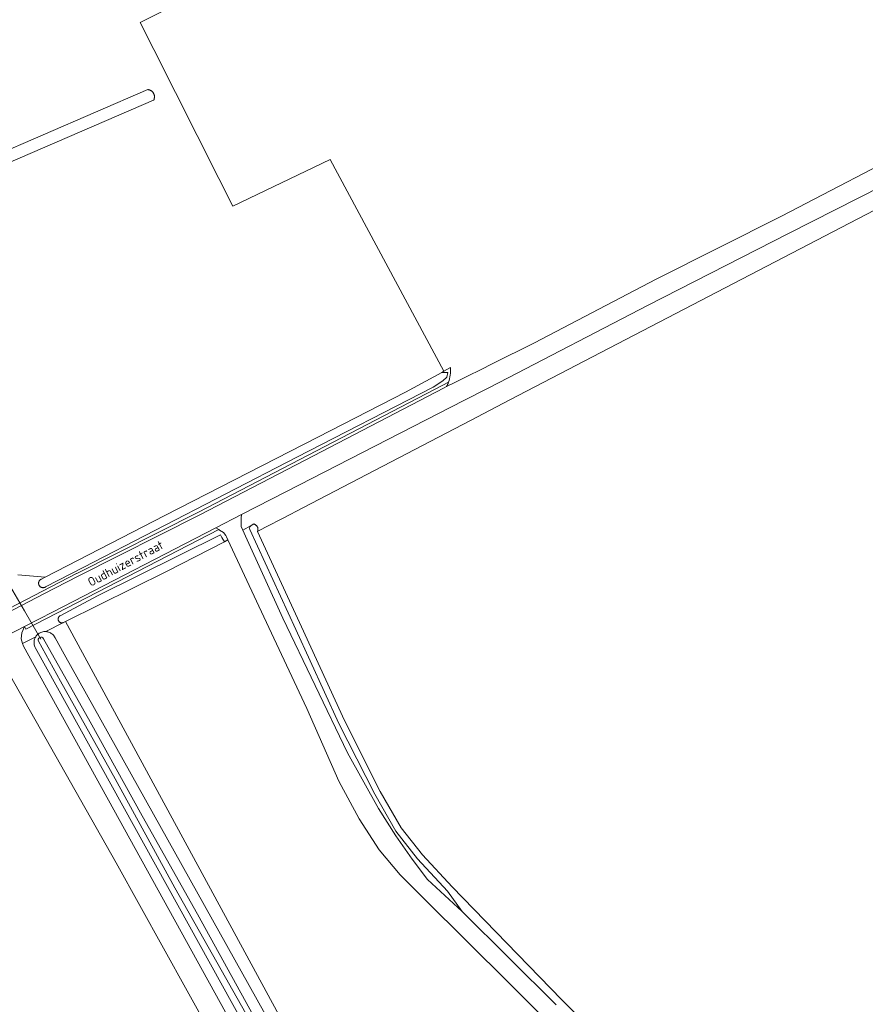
# Model space of a CAD drawing. Extents: x 199200 to 204075, y 460125 to 464703.
# Tile 166 of 174: x 202907 to 203077, y 464299 to 464498. Entities that reach past the tile are written whole.
import ezdxf
from ezdxf.enums import TextEntityAlignment as Align

# ---------------------------------------------------------------- set-up
doc = ezdxf.new("R2010")
doc.units = 0
for name, color, linetype, lineweight in [('B-WE-GR-BOS_LOOF-GV', 40, 'Continuous', 13), ('B-WE-GR-GRAS-GV', 60, 'Continuous', 13), ('B-WE-KW-KUNSTWERK_DUIKER-G', 170, 'Continuous', 18), ('B-WE-OG-TERREIN_CULTUURSCHEIDING-GV', 7, 'Continuous', 18), ('B-WE-OG-TOPOGRAFIE-T18', 10, 'Continuous', 18), ('B-WE-OG-WATER_GREPPEL-GV', 160, 'Continuous', 18), ('B-WE-OG-WATER_SLOOT-GV', 120, 'Continuous', 18), ('B-WE-OG-WEG-GV', 7, 'Continuous', 18), ('B-WE-VH-VERHARDING_ASFALT-GV', 252, 'Continuous', 18), ('B-WE-VH-VERHARDING_FUNDERING_ZAND-GV', 7, 'Continuous', 18)]:
    doc.layers.add(name, color=color, linetype=linetype, lineweight=lineweight)
doc.styles.add('NLCS-ISO-M1000-T18', font='NLCS-ISO.ttf', dxfattribs={"height": 1.8})

msp = doc.modelspace()

# ---------------------------------------------------------------- linework, layer by layer
at = {"layer": 'B-WE-GR-BOS_LOOF-GV', "flags": 128}
msp.add_lwpolyline([(203039.185, 464269.779), (203005.65, 464303.372), (202988.469, 464320.404), (202983.57, 464325.285), (202979.299, 464330.383), (202975.265, 464336.638), (202971.163, 464344.249), (202964.742, 464358.896), (202955.054, 464379.572), (202948.801, 464392.943), (202948.081, 464392.571), (202936.417, 464386.553), (202915.984, 464376.444), (202984.531, 464250.092)], dxfattribs=at)
at = {"layer": 'B-WE-GR-GRAS-GV', "flags": 128}
for points in [[(202992.351, 464426.993), (202969.459, 464469.751), (202949.751, 464460.311), (202946.94, 464465.89), (202933.8, 464491.97), (202931.058, 464497.412), (202941.119, 464502.483), (202924.996, 464528.744), (202937.635, 464536.443), (202930.419, 464548.229), (202917.063, 464569.879), (202904.956, 464589.542), (202889.871, 464613.898), (202874.697, 464638.534), (202859.123, 464664.648), (202844.057, 464689.436), (202836.113, 464702.038)], [(202900.878, 464470.173), (202932.623, 464483.87), (202932.699, 464483.861), (202932.775, 464483.847), (202932.85, 464483.83), (202932.924, 464483.809), (202932.997, 464483.784), (202933.068, 464483.755), (202933.138, 464483.723), (202933.206, 464483.687), (202933.272, 464483.648), (202933.336, 464483.605), (202933.397, 464483.559), (202933.456, 464483.51), (202933.513, 464483.457), (202933.566, 464483.402), (202933.617, 464483.345), (202933.665, 464483.284), (202933.709, 464483.221), (202933.75, 464483.157), (202933.788, 464483.09), (202933.822, 464483.021), (202933.853, 464482.95), (202933.879, 464482.878), (202933.902, 464482.805), (202933.922, 464482.73), (202933.937, 464482.655), (202933.948, 464482.579), (202933.956, 464482.502), (202933.959, 464482.425), (202933.958, 464482.349), (202933.954, 464482.272), (202933.945, 464482.195), (202933.933, 464482.12), (202933.916, 464482.045), (202933.896, 464481.97), (202933.871, 464481.897), (202933.844, 464481.826), (202933.812, 464481.756), (202933.794, 464481.72), (202899.277, 464466.888)], [(203082.709, 464461.289), (203005.738, 464421.207), (202997.789, 464417.068), (202962.358, 464398.617), (202961.611, 464398.228), (202954.804, 464394.683), (202954.761, 464394.661), (202963.665, 464375.378), (202972.325, 464356.441), (202979.557, 464342.158), (202983.749, 464334.819), (202988.046, 464329.374), (202994.056, 464322.857), (203016.112, 464300.152), (203044.774, 464271.614), (203047.701, 464268.106), (203051.57, 464262.713), (203053.898, 464258.978), (203060.957, 464247.649), (203066.236, 464237.383), (203078.569, 464215.215)], [(202906.372, 464385.914), (202911.865, 464385.401), (202936.059, 464397.901), (202966.962, 464413.71), (202984.656, 464422.784), (202991.944, 464426.77), (202992.351, 464426.993)], [(202984.531, 464250.092), (202915.984, 464376.444), (202915.616, 464376.262), (202912.019, 464374.429), (202912.213, 464374.408), (202912.404, 464374.371), (202912.591, 464374.317), (202912.773, 464374.247), (202912.948, 464374.161), (202913.115, 464374.061), (202913.272, 464373.946), (202913.419, 464373.818), (202913.554, 464373.678), (202913.677, 464373.526), (202913.786, 464373.364), (202913.88, 464373.194), (202915.728, 464369.86), (202978.506, 464257.356)], [(202959.681, 464267.413), (202926.212, 464327.738), (202903.764, 464367.444), (202901.186, 464366.279), (202899.782, 464365.544), (202886.668, 464358.68), (202878.323, 464354.275), (202873.306, 464351.801), (202850.239, 464339.547), (202842.441, 464335.405), (202821.382, 464324.218), (202801.314, 464313.076), (202796.885, 464310.616), (202800.61, 464305.253), (202805.708, 464296.28)]]:
    msp.add_lwpolyline(points, dxfattribs=at)
msp.add_lwpolyline([(202953.468, 464395.838), (202951.785, 464394.93), (202952.326, 464393.693), (202959.876, 464377.114), (202972.921, 464349.91), (202979.161, 464338.698), (202982.687, 464333.21), (202985.958, 464328.489), (202989.099, 464324.331), (202996.114, 464317.924), (202993.142, 464321.992), (202987.089, 464328.557), (202982.704, 464334.113), (202978.449, 464341.562), (202971.192, 464355.896), (202962.521, 464374.855), (202953.208, 464395.024), (202953.158, 464395.336), (202953.239, 464395.567)], close=True, dxfattribs=at)
at = {"layer": 'B-WE-KW-KUNSTWERK_DUIKER-G', "flags": 128}
msp.add_lwpolyline([(202904.402, 464384.272), (202907.703, 464378.59), (202911.005, 464372.907)], dxfattribs=at)
at = {"layer": 'B-WE-OG-TERREIN_CULTUURSCHEIDING-GV', "flags": 128}
for points in [[(202993.731, 464427.748), (202992.351, 464426.993), (202991.944, 464426.77), (202993.176, 464426.77), (202992.982, 464425.806), (202992.187, 464425.088), (202990.228, 464423.751), (202962.687, 464409.63), (202919.676, 464387.425), (202911.938, 464383.43), (202911.869, 464383.391), (202911.798, 464383.357), (202911.723, 464383.331), (202911.646, 464383.311), (202911.568, 464383.297), (202911.489, 464383.291), (202911.41, 464383.292), (202911.332, 464383.299), (202911.254, 464383.314), (202911.178, 464383.335), (202911.104, 464383.364), (202911.032, 464383.398), (202910.964, 464383.439), (202910.9, 464383.485), (202910.841, 464383.537), (202910.786, 464383.594), (202910.736, 464383.656), (202910.692, 464383.722), (202910.654, 464383.791), (202910.642, 464383.817), (202910.619, 464383.873), (202910.6, 464383.93), (202910.585, 464383.988), (202910.574, 464384.047), (202910.567, 464384.106), (202910.564, 464384.166), (202910.564, 464384.226), (202910.569, 464384.286), (202910.578, 464384.345), (202910.59, 464384.404), (202910.607, 464384.461), (202910.627, 464384.518), (202910.651, 464384.573), (202910.679, 464384.626), (202910.71, 464384.677), (202910.745, 464384.726), (202910.782, 464384.773), (202910.823, 464384.817), (202910.867, 464384.858), (202910.913, 464384.896), (202910.962, 464384.931), (202911.012, 464384.963), (202911.065, 464384.991), (202911.12, 464385.016), (202911.865, 464385.401), (202906.372, 464385.914)], [(202896.044, 464374.65), (202918.253, 464386.135), (202918.259, 464386.138), (202942.867, 464398.529), (202992.184, 464424.206), (202992.194, 464424.211), (202993.319, 464424.769)]]:
    msp.add_lwpolyline(points, dxfattribs=at)
at = {"layer": 'B-WE-OG-TERREIN_CULTUURSCHEIDING-GV'}
msp.add_lwpolyline([(202993.319, 464424.769, 0.1034088), (202993.731, 464427.748)], format="xyb", dxfattribs=at)
at = {"layer": 'B-WE-OG-TERREIN_CULTUURSCHEIDING-GV', "flags": 128}
msp.add_lwpolyline([(202910.864, 464374.19), (202911.045, 464374.272), (202911.232, 464374.338), (202911.425, 464374.387), (202911.622, 464374.419), (202911.82, 464374.433), (202912.019, 464374.429), (202915.616, 464376.262), (202915.554, 464376.235), (202915.491, 464376.213), (202915.425, 464376.197), (202915.358, 464376.187), (202915.291, 464376.183), (202915.224, 464376.185), (202915.157, 464376.192), (202915.091, 464376.206), (202915.026, 464376.225), (202914.964, 464376.25), (202914.903, 464376.28), (202914.846, 464376.316), (202914.792, 464376.356), (202914.742, 464376.401), (202914.696, 464376.45), (202914.655, 464376.503), (202914.618, 464376.56), (202914.587, 464376.618), (202914.562, 464376.678), (202914.542, 464376.741), (202914.527, 464376.804), (202914.518, 464376.869), (202914.514, 464376.935), (202914.516, 464377), (202914.523, 464377.065), (202914.536, 464377.13), (202914.555, 464377.192), (202914.579, 464377.253), (202914.608, 464377.312), (202914.642, 464377.368), (202914.68, 464377.421), (202914.723, 464377.471), (202914.77, 464377.516), (202914.821, 464377.558), (202914.875, 464377.595), (202914.932, 464377.627), (202922.462, 464381.622), (202947.264, 464393.957), (202947.577, 464393.427), (202948.081, 464392.571), (202948.801, 464392.943), (202948.503, 464393.581), (202948.341, 464393.818), (202947.924, 464394.428), (202947.113, 464394.928), (202946.961, 464395.016), (202907.967, 464374.898), (202907.692, 464375.431), (202907.169, 464374.202), (202907.027, 464372.967), (202907.331, 464372.041), (202909.991, 464373.396), (202910.105, 464373.559), (202910.233, 464373.711), (202910.374, 464373.852), (202910.527, 464373.979), (202910.691, 464374.092)], close=True, dxfattribs=at)
at = {"layer": 'B-WE-OG-WATER_GREPPEL-GV', "flags": 128}
msp.add_lwpolyline([(203044.774, 464271.614), (203016.112, 464300.152), (202994.056, 464322.857), (202988.046, 464329.374), (202983.749, 464334.819), (202979.557, 464342.158), (202972.325, 464356.441), (202963.665, 464375.378), (202954.761, 464394.661), (202954.804, 464394.683), (202954.823, 464394.749), (202954.838, 464394.815), (202954.85, 464394.883), (202954.857, 464394.951), (202954.861, 464395.019), (202954.86, 464395.087), (202954.856, 464395.155), (202954.847, 464395.223), (202954.835, 464395.29), (202954.818, 464395.357), (202954.798, 464395.422), (202954.774, 464395.486), (202954.746, 464395.548), (202954.715, 464395.609), (202954.68, 464395.668), (202954.642, 464395.725), (202954.6, 464395.779), (202954.556, 464395.831), (202954.508, 464395.88), (202954.458, 464395.926), (202954.405, 464395.969), (202954.35, 464396.009), (202954.292, 464396.046), (202954.232, 464396.079), (202954.171, 464396.109), (202954.108, 464396.135), (202954.054, 464396.154), (202953.468, 464395.838), (202953.239, 464395.567), (202953.158, 464395.336), (202953.208, 464395.024), (202962.521, 464374.855), (202971.192, 464355.896), (202978.449, 464341.562), (202982.704, 464334.113), (202987.089, 464328.557), (202993.142, 464321.992), (202996.114, 464317.924), (203015.077, 464299.071)], dxfattribs=at)
at = {"layer": 'B-WE-OG-WATER_SLOOT-GV', "flags": 128}
for points in [[(202991.944, 464426.77), (202984.656, 464422.784), (202966.962, 464413.71), (202936.059, 464397.901), (202911.865, 464385.401), (202911.12, 464385.016), (202911.065, 464384.991), (202911.012, 464384.963), (202910.962, 464384.931), (202910.913, 464384.896), (202910.867, 464384.858), (202910.823, 464384.817), (202910.782, 464384.773), (202910.745, 464384.726), (202910.71, 464384.677), (202910.679, 464384.626), (202910.651, 464384.573), (202910.627, 464384.518), (202910.607, 464384.461), (202910.59, 464384.404), (202910.578, 464384.345), (202910.569, 464384.286), (202910.564, 464384.226), (202910.564, 464384.166), (202910.567, 464384.106), (202910.574, 464384.047), (202910.585, 464383.988), (202910.6, 464383.93), (202910.619, 464383.873), (202910.642, 464383.817), (202910.654, 464383.791), (202910.692, 464383.722), (202910.736, 464383.656), (202910.786, 464383.594), (202910.841, 464383.537), (202910.9, 464383.485), (202910.964, 464383.439), (202911.032, 464383.398), (202911.104, 464383.364), (202911.178, 464383.335), (202911.254, 464383.314), (202911.332, 464383.299), (202911.41, 464383.292), (202911.489, 464383.291), (202911.568, 464383.297), (202911.646, 464383.311), (202911.723, 464383.331), (202911.798, 464383.357), (202911.869, 464383.391), (202911.938, 464383.43), (202919.676, 464387.425), (202962.687, 464409.63), (202990.228, 464423.751), (202992.187, 464425.088), (202992.982, 464425.806), (202993.176, 464426.77)], [(202915.984, 464376.444), (202936.417, 464386.553), (202948.081, 464392.571), (202947.577, 464393.427), (202947.264, 464393.957), (202922.462, 464381.622), (202914.932, 464377.627), (202914.875, 464377.595), (202914.821, 464377.558), (202914.77, 464377.516), (202914.723, 464377.471), (202914.68, 464377.421), (202914.642, 464377.368), (202914.608, 464377.312), (202914.579, 464377.253), (202914.555, 464377.192), (202914.536, 464377.13), (202914.523, 464377.065), (202914.516, 464377), (202914.514, 464376.935), (202914.518, 464376.869), (202914.527, 464376.804), (202914.542, 464376.741), (202914.562, 464376.678), (202914.587, 464376.618), (202914.618, 464376.56), (202914.655, 464376.503), (202914.696, 464376.45), (202914.742, 464376.401), (202914.792, 464376.356), (202914.846, 464376.316), (202914.903, 464376.28), (202914.964, 464376.25), (202915.026, 464376.225), (202915.091, 464376.206), (202915.157, 464376.192), (202915.224, 464376.185), (202915.291, 464376.183), (202915.358, 464376.187), (202915.425, 464376.197), (202915.491, 464376.213), (202915.554, 464376.235), (202915.616, 464376.262)]]:
    msp.add_lwpolyline(points, close=True, dxfattribs=at)
for points in [[(202978.506, 464257.356), (202915.728, 464369.86), (202913.88, 464373.194), (202913.786, 464373.364), (202913.677, 464373.526), (202913.554, 464373.678), (202913.419, 464373.818), (202913.272, 464373.946), (202913.115, 464374.061), (202912.948, 464374.161), (202912.773, 464374.247), (202912.591, 464374.317), (202912.404, 464374.371), (202912.213, 464374.408), (202912.019, 464374.429), (202911.82, 464374.433), (202911.622, 464374.419), (202911.425, 464374.387), (202911.232, 464374.338), (202911.045, 464374.272), (202910.864, 464374.19), (202910.691, 464374.092), (202910.527, 464373.979), (202910.374, 464373.852), (202910.233, 464373.711), (202910.105, 464373.559), (202909.991, 464373.396), (202909.895, 464373.23), (202909.814, 464373.056), (202909.748, 464372.875), (202909.698, 464372.69), (202909.663, 464372.501), (202909.645, 464372.31), (202909.644, 464372.118), (202909.659, 464371.927), (202909.69, 464371.737), (202909.738, 464371.551), (202909.801, 464371.37), (202909.88, 464371.195), (202974.062, 464255.229)], [(202974.956, 464256.352), (202966.821, 464271.051), (202952.388, 464297.317), (202938.072, 464322.701), (202926.034, 464344.661), (202915.012, 464364.38), (202910.535, 464372.492)], [(202910.535, 464372.492), (202915.012, 464364.38), (202926.034, 464344.661), (202938.072, 464322.701), (202952.388, 464297.317), (202966.821, 464271.051), (202974.956, 464256.352)], [(202911.536, 464372.993), (202920.982, 464356.176), (202931.484, 464337.2), (202942.664, 464317.353), (202953.966, 464296.823), (202964.891, 464277.097), (202976.22, 464256.595)], [(202976.22, 464256.595), (202964.891, 464277.097), (202953.966, 464296.823), (202942.664, 464317.353), (202931.484, 464337.2), (202920.982, 464356.176), (202911.536, 464372.993)]]:
    msp.add_lwpolyline(points, dxfattribs=at)
at = {"layer": 'B-WE-OG-WATER_SLOOT-GV'}
for points in [[(202910.535, 464372.492, -0.9816285), (202911.536, 464372.993)], [(202911.536, 464372.993, 0.9816285), (202910.535, 464372.492)]]:
    msp.add_lwpolyline(points, format="xyb", dxfattribs=at)
at = {"layer": 'B-WE-OG-WEG-GV', "flags": 128}
for points in [[(202883.264, 464368.252), (202883.253, 464368.245), (202863.539, 464357.822), (202863.531, 464357.818), (202853.08, 464352.092), (202853.696, 464351.745), (202863.819, 464357.292), (202883.533, 464367.715), (202896.316, 464374.115), (202911.609, 464382.024), (202918.529, 464385.602), (202943.14, 464397.995), (202966.055, 464409.92), (202992.461, 464423.674), (202992.951, 464423.917)], [(202993.319, 464424.769), (202992.194, 464424.211), (202992.184, 464424.206), (202942.867, 464398.529), (202918.259, 464386.138), (202918.253, 464386.135), (202896.044, 464374.65), (202883.264, 464368.252)]]:
    msp.add_lwpolyline(points, dxfattribs=at)
at = {"layer": 'B-WE-OG-WEG-GV'}
msp.add_lwpolyline([(202992.951, 464423.917, 0.0308454), (202993.319, 464424.769)], format="xyb", dxfattribs=at)
at = {"layer": 'B-WE-OG-WEG-GV', "flags": 128}
for points in [[(202913.476, 464378.416), (202907.692, 464375.431), (202907.967, 464374.898), (202946.961, 464395.016), (202946.344, 464395.373)], [(202909.991, 464373.396), (202907.331, 464372.041), (202907.521, 464371.461), (202968.712, 464260.607), (202972.074, 464256.898), (202974.062, 464255.229), (202909.88, 464371.195), (202909.801, 464371.37), (202909.738, 464371.551), (202909.69, 464371.737), (202909.659, 464371.927), (202909.644, 464372.118), (202909.645, 464372.31), (202909.663, 464372.501), (202909.698, 464372.69), (202909.748, 464372.875), (202909.814, 464373.056), (202909.895, 464373.23)]]:
    msp.add_lwpolyline(points, close=True, dxfattribs=at)
at = {"layer": 'B-WE-VH-VERHARDING_ASFALT-GV', "flags": 128}
for points in [[(203088.728, 464473.001), (203060.568, 464458.332), (203035.258, 464445.562), (203010.71, 464432.73), (203002.169, 464428.491), (202999.889, 464427.36), (202997.188, 464426.02), (202994.487, 464424.679), (202992.951, 464423.917), (202992.461, 464423.674), (202966.055, 464409.92), (202943.14, 464397.995), (202918.529, 464385.602), (202911.609, 464382.024), (202896.316, 464374.115)], [(202780.417, 464305.108), (202789.186, 464310.716), (202798.703, 464316.504), (202809.631, 464323.257), (202817.658, 464328.025), (202834.003, 464336.911), (202858.306, 464349.923), (202893.455, 464368.086), (202898.951, 464370.922), (202907.692, 464375.431), (202913.476, 464378.416), (202946.344, 464395.373), (202951.505, 464398.036), (202960.598, 464402.727), (202996.425, 464421.1), (203001.306, 464423.603), (203003.553, 464424.755), (203033.602, 464440.345), (203061.946, 464454.823), (203090.234, 464469.138)]]:
    msp.add_lwpolyline(points, dxfattribs=at)
at = {"layer": 'B-WE-VH-VERHARDING_FUNDERING_ZAND-GV', "flags": 128}
for points in [[(203015.077, 464299.071), (202996.114, 464317.924), (202989.099, 464324.331), (202985.958, 464328.489), (202982.687, 464333.21), (202979.161, 464338.698), (202972.921, 464349.91), (202959.876, 464377.114), (202952.326, 464393.693), (202951.785, 464394.93), (202951.469, 464395.653), (202951.485, 464396.659), (202951.495, 464397.355), (202951.505, 464398.036), (202946.344, 464395.373), (202946.961, 464395.016), (202947.113, 464394.928), (202947.924, 464394.428), (202948.341, 464393.818), (202948.503, 464393.581), (202948.801, 464392.943), (202955.054, 464379.572), (202964.742, 464358.896), (202971.163, 464344.249), (202975.265, 464336.638), (202979.299, 464330.383), (202983.57, 464325.285), (202988.469, 464320.404), (203005.65, 464303.372), (203039.185, 464269.779)], [(202968.712, 464260.607), (202907.521, 464371.461), (202907.331, 464372.041), (202907.027, 464372.967), (202907.169, 464374.202), (202907.692, 464375.431), (202898.951, 464370.922), (202901.054, 464370.84), (202902.012, 464370.543), (202902.575, 464369.547), (202903.764, 464367.444), (202926.212, 464327.738), (202959.681, 464267.413)]]:
    msp.add_lwpolyline(points, dxfattribs=at)

# ---------------------------------------------------------------- texts
at = {"layer": 'B-WE-OG-TOPOGRAFIE-T18', "style": 'NLCS-ISO-M1000-T18'}
msp.add_text('Oudhuizerstraat', height=1.8, rotation=28, dxfattribs=at).set_placement((202928.112, 464388.203), align=Align.MIDDLE)

doc.saveas('drawing.dxf')
